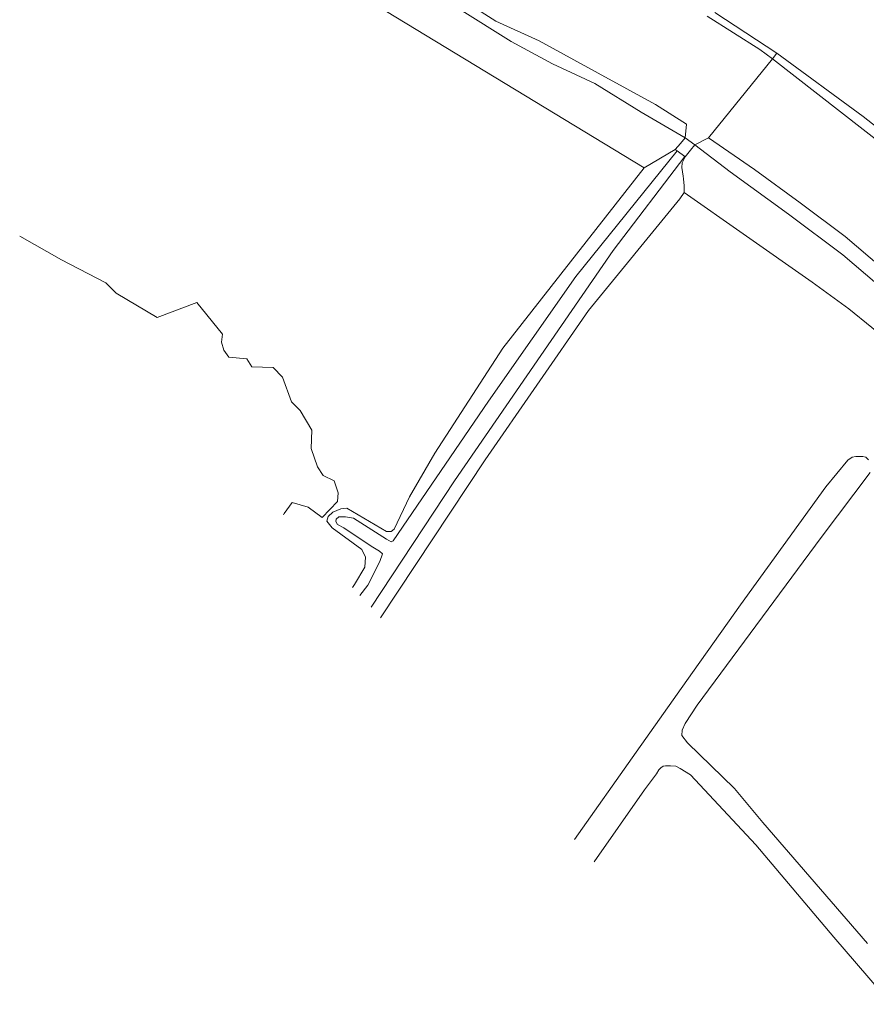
# Model space of a CAD drawing. Header units: metres. Extents: x 101608 to 104514, y 400798 to 405846.
# Tile 20 of 112: x 103606 to 103732, y 402812 to 402958. Entities that reach past the tile are written whole.
import ezdxf

# ---------------------------------------------------------------- set-up
doc = ezdxf.new("R2010")
doc.units = ezdxf.units.M
for name, color, linetype, lineweight in [('B-WE-GR-GRAS-GV', 60, 'Continuous', 13), ('B-WE-KW-KUNSTWERK_DUIKER-GV', 170, 'Continuous', 18), ('B-WE-OG-TERREIN_CULTUURSCHEIDING-GV', 7, 'Continuous', 18), ('B-WE-OG-WATER-GV', 130, 'Continuous', 18), ('B-WE-OG-WATER_GREPPEL-GV', 160, 'Continuous', 18), ('B-WE-OG-WATER_SLOOT-GV', 120, 'Continuous', 18)]:
    doc.layers.add(name, color=color, linetype=linetype, lineweight=lineweight)

msp = doc.modelspace()

# ---------------------------------------------------------------- linework, layer by layer
at = {"layer": 'B-WE-GR-GRAS-GV', "flags": 128}
for points in [[(103655.474, 402874.275), (103655.808, 402874.732), (103657.337, 402877.316), (103657.429, 402878.782), (103656.892, 402879.915), (103652.485, 402883.12), (103651.697, 402884.119), (103651.871, 402884.824), (103652.555, 402885.477), (103653.753, 402885.952), (103654.643, 402886.037), (103660.519, 402882.614), (103661.221, 402882.567), (103661.657, 402882.96), (103663.962, 402887.741), (103667.678, 402894.212), (103677.779, 402909.77), (103698.705, 402936.488), (103657.536, 402961.583)], [(103709.208, 402959.523), (103718.358, 402953.523), (103731.181, 402944.102), (103750.573, 402928.866)], [(103734.86, 402917.9), (103728.15, 402923.61), (103720.11, 402929.63), (103711.45, 402935.9), (103706.25, 402939.9), (103705.605, 402939.13), (103704.791, 402938.157), (103704.331, 402937.254), (103704.321, 402936.582), (103704.501, 402935.25), (103704.553, 402934.868), (103704.642, 402933.82), (103704.666, 402932.834), (103713.38, 402926.736), (103723.62, 402919.534), (103729.05, 402915.599), (103735.862, 402910.076)], [(103735.862, 402910.076), (103729.05, 402915.599), (103723.62, 402919.534), (103713.38, 402926.736), (103704.666, 402932.834)], [(103606.175, 402926.378), (103612.345, 402922.878), (103618.927, 402919.47), (103620.455, 402917.941), (103626.567, 402914.298), (103632.445, 402916.531), (103636.206, 402911.829), (103636.088, 402910.654), (103636.441, 402909.478), (103637.146, 402908.421), (103639.85, 402908.185), (103640.555, 402907.01), (103643.729, 402906.892), (103645.139, 402905.482), (103646.432, 402901.838), (103647.725, 402900.545), (103649.488, 402897.607), (103649.371, 402894.903), (103650.311, 402892.2), (103651.134, 402890.907), (103652.779, 402890.084), (103653.367, 402888.321), (103653.25, 402887.028), (103651.016, 402884.677), (103648.901, 402886.205), (103646.55, 402886.91), (103645.374, 402885.265), (103645.246, 402885.085)], [(103688.403, 402836.941), (103697.542, 402849.874), (103705.031, 402860.485)]]:
    msp.add_lwpolyline(points, dxfattribs=at)
msp.add_lwpolyline([(103706.25, 402939.9), (103704.8, 402940.97), (103704.078, 402940.129), (103703.316, 402939.241), (103703.593, 402939.037), (103704.72, 402938.209), (103704.791, 402938.157), (103705.605, 402939.13)], close=True, dxfattribs=at)
at = {"layer": 'B-WE-GR-GRAS-GV'}
for points in [[(103704.666, 402932.834), (103704.02, 402931.927), (103690.478, 402915.364), (103675.161, 402893.219), (103659.647, 402869.77)], [(103705.031, 402860.485), (103712.997, 402871.727), (103725.662, 402889.223), (103728.877, 402893.155), (103729.546, 402893.611), (103730.063, 402893.732), (103730.549, 402893.732), (103731.127, 402893.732), (103731.582, 402893.611), (103731.978, 402893.216)], [(103732.221, 402891.331), (103724.926, 402881.696), (103706.569, 402856.865), (103704.775, 402854.129), (103704.35, 402853.126), (103704.319, 402852.367), (103705.155, 402851.242), (103712.085, 402844.464), (103716.325, 402839.449), (103731.795, 402821.487)], [(103735.382, 402812.49), (103726.811, 402822.459), (103715.276, 402836.137), (103705.566, 402846.501), (103704.046, 402847.443), (103703.408, 402847.808), (103702.617, 402847.868), (103701.888, 402847.868), (103701.523, 402847.808), (103701.189, 402847.564), (103700.885, 402847.23), (103700.551, 402846.683), (103698.757, 402844.312), (103691.302, 402833.631)]]:
    msp.add_lwpolyline(points, dxfattribs=at)
at = {"layer": 'B-WE-KW-KUNSTWERK_DUIKER-GV', "flags": 128}
msp.add_lwpolyline([(103706.25, 402939.9), (103704.8, 402940.97), (103704.078, 402940.129), (103703.316, 402939.241), (103703.593, 402939.037), (103704.72, 402938.209), (103704.791, 402938.157), (103705.605, 402939.13)], close=True, dxfattribs=at)
at = {"layer": 'B-WE-OG-TERREIN_CULTUURSCHEIDING-GV', "flags": 128}
msp.add_lwpolyline([(103657.536, 402961.583), (103698.705, 402936.488), (103703.316, 402939.241), (103704.078, 402940.129), (103704.8, 402940.97), (103698.26, 402944.76), (103691.4, 402949), (103685.144, 402951.937), (103679.024, 402955.26), (103664.072, 402964.616)], dxfattribs=at)
at = {"layer": 'B-WE-OG-WATER-GV', "flags": 128}
msp.add_lwpolyline([(103645.246, 402885.085), (103645.374, 402885.265), (103646.55, 402886.91), (103648.901, 402886.205), (103651.016, 402884.677), (103653.25, 402887.028), (103653.367, 402888.321), (103652.779, 402890.084), (103651.134, 402890.907), (103650.311, 402892.2), (103649.371, 402894.903), (103649.488, 402897.607), (103647.725, 402900.545), (103646.432, 402901.838), (103645.139, 402905.482), (103643.729, 402906.892), (103640.555, 402907.01), (103639.85, 402908.185), (103637.146, 402908.421), (103636.441, 402909.478), (103636.088, 402910.654), (103636.206, 402911.829), (103632.445, 402916.531), (103626.567, 402914.298), (103620.455, 402917.941), (103618.927, 402919.47), (103612.345, 402922.878), (103606.175, 402926.378)], dxfattribs=at)
at = {"layer": 'B-WE-OG-WATER_GREPPEL-GV', "flags": 128}
for points in [[(103731.978, 402893.216), (103731.582, 402893.611), (103731.127, 402893.732), (103730.549, 402893.732), (103730.063, 402893.732), (103729.546, 402893.611), (103728.877, 402893.155), (103725.662, 402889.223), (103712.997, 402871.727), (103705.031, 402860.485)], [(103731.795, 402821.487), (103716.325, 402839.449), (103712.085, 402844.464), (103705.155, 402851.242), (103704.319, 402852.367), (103704.35, 402853.126), (103704.775, 402854.129), (103706.569, 402856.865), (103724.926, 402881.696), (103732.221, 402891.331)], [(103691.302, 402833.631), (103698.757, 402844.312), (103700.551, 402846.683), (103700.885, 402847.23), (103701.189, 402847.564), (103701.523, 402847.808), (103701.888, 402847.868), (103702.617, 402847.868), (103703.408, 402847.808), (103704.046, 402847.443), (103705.566, 402846.501), (103715.276, 402836.137), (103726.811, 402822.459), (103735.382, 402812.49)]]:
    msp.add_lwpolyline(points, dxfattribs=at)
at = {"layer": 'B-WE-OG-WATER_GREPPEL-GV'}
msp.add_lwpolyline([(103705.031, 402860.485), (103697.542, 402849.874), (103688.403, 402836.941)], dxfattribs=at)
at = {"layer": 'B-WE-OG-WATER_SLOOT-GV', "flags": 128}
for points in [[(103664.072, 402964.616), (103679.024, 402955.26), (103685.144, 402951.937), (103691.4, 402949), (103698.26, 402944.76), (103704.8, 402940.97), (103704.977, 402942.996), (103700.4, 402945.88), (103691.877, 402950.538), (103683.133, 402955.347), (103676.75, 402958.233), (103669.143, 402963.129)], [(103669.143, 402963.129), (103676.75, 402958.233), (103683.133, 402955.347), (103691.877, 402950.538), (103700.4, 402945.88), (103704.977, 402942.996), (103704.8, 402940.97), (103706.25, 402939.9), (103708.242, 402940.934), (103717.752, 402952.662), (103715.85, 402954.06), (103708.06, 402958.99)], [(103708.06, 402958.99), (103715.85, 402954.06), (103717.752, 402952.662), (103718.358, 402953.523), (103709.208, 402959.523)], [(103747.976, 402929.115), (103717.752, 402952.662), (103708.242, 402940.934), (103715.09, 402936.27), (103721.83, 402931.32), (103728.51, 402926.32), (103733.91, 402921.71)], [(103733.91, 402921.71), (103728.51, 402926.32), (103721.83, 402931.32), (103715.09, 402936.27), (103708.242, 402940.934), (103706.25, 402939.9), (103711.45, 402935.9), (103720.11, 402929.63), (103728.15, 402923.61), (103734.86, 402917.9)], [(103656.581, 402873.105), (103657.748, 402874.656), (103659.542, 402878.137), (103659.96, 402879.293), (103659.504, 402879.696), (103658.246, 402880.398), (103654.232, 402883.134), (103653.265, 402883.62), (103653.032, 402884.06), (103653.055, 402884.443), (103653.46, 402884.771), (103654.447, 402884.763), (103655.63, 402884.569), (103660.544, 402881.472), (103661.222, 402881.075), (103661.537, 402881.21), (103675.648, 402901.893), (103688.571, 402920.384), (103703.593, 402939.037)], [(103658.24, 402871.351), (103670.618, 402890.089), (103694.112, 402924.242), (103704.72, 402938.209)]]:
    msp.add_lwpolyline(points, dxfattribs=at)
msp.add_lwpolyline([(103718.358, 402953.523), (103717.752, 402952.662), (103747.976, 402929.115), (103771.994, 402908.939), (103783.747, 402898.258), (103787.089, 402894.506), (103794.091, 402885.865), (103814.12, 402858.943), (103834.665, 402828.78), (103844.135, 402815.842), (103844.544, 402817.26), (103843.369, 402818.27), (103842.067, 402820.076), (103827.798, 402840.554), (103814.842, 402859.825), (103803.721, 402875.514), (103791.189, 402891.579), (103788.373, 402895.013), (103786.021, 402897.441), (103778.931, 402904.244), (103767.703, 402914.355), (103758.009, 402922.773), (103750.573, 402928.866), (103731.181, 402944.102)], close=True, dxfattribs=at)
at = {"layer": 'B-WE-OG-WATER_SLOOT-GV'}
for points in [[(103703.593, 402939.037), (103703.316, 402939.241), (103698.705, 402936.488), (103677.779, 402909.77), (103667.678, 402894.212), (103663.962, 402887.741), (103661.657, 402882.96), (103661.221, 402882.567), (103660.519, 402882.614), (103654.643, 402886.037), (103653.753, 402885.952), (103652.555, 402885.477), (103651.871, 402884.824), (103651.697, 402884.119), (103652.485, 402883.12), (103656.892, 402879.915), (103657.429, 402878.782), (103657.337, 402877.316), (103655.808, 402874.732), (103655.474, 402874.275)], [(103704.72, 402938.209), (103703.593, 402939.037), (103688.571, 402920.384), (103675.648, 402901.893), (103661.537, 402881.21), (103661.222, 402881.075), (103660.544, 402881.472), (103655.63, 402884.569), (103654.447, 402884.763), (103653.46, 402884.771), (103653.055, 402884.443), (103653.032, 402884.06), (103653.265, 402883.62), (103654.232, 402883.134), (103658.246, 402880.398), (103659.504, 402879.696), (103659.96, 402879.293), (103659.542, 402878.137), (103657.748, 402874.656), (103656.581, 402873.105)], [(103659.647, 402869.77), (103675.161, 402893.219), (103690.478, 402915.364), (103704.02, 402931.927), (103704.666, 402932.834), (103704.642, 402933.82), (103704.553, 402934.868), (103704.501, 402935.25), (103704.321, 402936.582), (103704.331, 402937.254), (103704.791, 402938.157), (103704.72, 402938.209), (103694.112, 402924.242), (103670.618, 402890.089), (103658.24, 402871.351)]]:
    msp.add_lwpolyline(points, dxfattribs=at)

doc.saveas('drawing.dxf')
